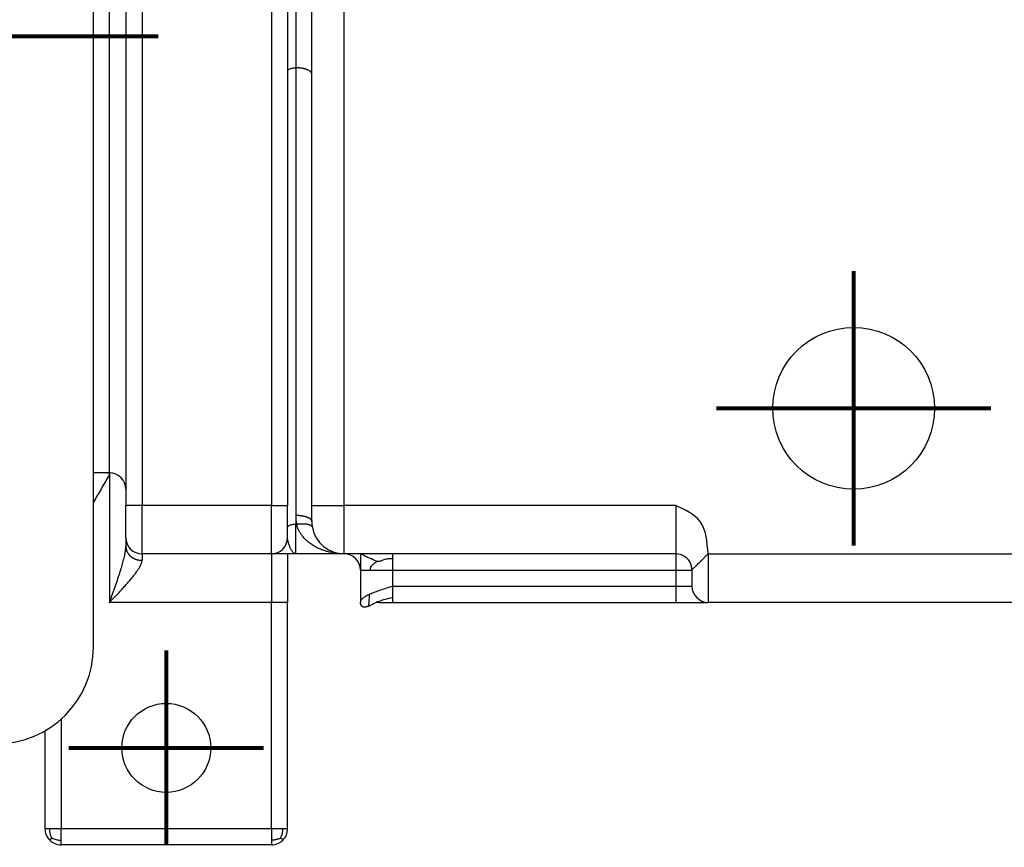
# Model space of a CAD drawing. Header units: inches. Extents: x -431 to 311, y -200 to 191.
# Tile 3 of 61: x -179 to -118, y -192 to -141. Entities that reach past the tile are written whole.
import ezdxf

# ---------------------------------------------------------------- set-up
doc = ezdxf.new("R2010")
doc.units = ezdxf.units.IN
doc.linetypes.add('DOT_CENTER', pattern=[14, 12, -1, 0, -1])
doc.layers.add('1', color=7, linetype='Continuous')

# ---------------------------------------------------------------- blocks, each defined once
blk = doc.blocks.new('001_G23_G27_BF_B3_20W_30W_Motor_1_1__1', base_point=(-311, -191.616))
at = {"color": 1, "linetype": 'Continuous'}
for p, q in [((-158.5, -170.616), (-158.5, -111.616)), ((-171, -112.616), (-171, -170.616)), ((-163, -112.616), (-163, -170.616)), ((-173, -168.616), (-173, -114.616)), ((-161.5, -139.672), (-161.5, -143.559)), ((-161.5, -143.559), (-161.5, -171.227)), ((-173, -168.687), (-173, -176.616)), ((-163, -170.616), (-171, -170.616)), ((-160.5, -170.616), (-158.5, -170.616)), ((-158.5, -173.616), (-158.5, -170.616)), ((-138, -170.616), (-158.5, -170.616)), ((-161.5, -171.227), (-161.5, -171.781)), ((-161.448, -171.781), (-161.5, -171.781)), ((-161.5, -173.616), (-161.5, -171.781)), ((-138, -173.616), (-138, -174.616)), ((-136, -173.616), (-136, -176.616)), ((-136, -173.616), (-117, -173.616)), ((-155.5, -175.616), (-155.5, -174.616)), ((-155.5, -174.616), (-138, -174.616)), ((-138, -174.616), (-137, -174.616)), ((-138, -174.616), (-138, -175.616)), ((-155.5, -175.616), (-138, -175.616)), ((-138, -175.616), (-138, -176.616)), ((-138, -175.616), (-137, -175.616)), ((-163, -176.616), (-173, -176.616)), ((-176, -183.838), (-176, -190.616))]:
    blk.add_line(p, q, dxfattribs=at)
at = {"color": 7, "linetype": 'Continuous'}
for p, q in [((-172, -113.616), (-172, -169.616)), ((-174, -168.616), (-174, -114.616)), ((-160.5, -143.947), (-160.5, -139.284)), ((-162, -139.478), (-162, -143.753)), ((-162, -143.753), (-162, -170.616)), ((-160.5, -170.616), (-160.5, -143.947)), ((-174, -179.366), (-174, -168.616)), ((-173, -168.616), (-174, -168.616)), ((-172, -169.616), (-172, -170.616)), ((-172, -172.616), (-172, -170.616)), ((-162, -171.976), (-162, -170.616)), ((-160.5, -171.616), (-160.5, -170.616)), ((-162, -172.616), (-162, -171.976)), ((-172, -172.616), (-172, -173.151)), ((-163, -173.616), (-171, -173.616)), ((-161.5, -173.616), (-163, -173.616)), ((-162, -173.616), (-162, -176.616)), ((-158.5, -173.616), (-161.5, -173.616)), ((-157.5, -173.616), (-158.5, -173.616)), ((-155.5, -173.616), (-157.5, -173.616)), ((-157.5, -173.616), (-157.5, -174.616)), ((-138, -173.616), (-155.5, -173.616)), ((-157.5, -174.616), (-157.5, -176.616)), ((-137, -174.616), (-137, -175.616)), ((-162, -190.616), (-162, -176.616)), ((-156.483, -176.616), (-156.497, -176.616)), ((-156.315, -176.616), (-156.483, -176.616)), ((-156.315, -176.616), (-155.5, -176.616)), ((-155.5, -176.616), (-138, -176.616)), ((-138, -176.616), (-136, -176.616)), ((-117, -176.616), (-136, -176.616)), ((-177, -184.562), (-177, -190.616)), ((-163, -191.616), (-176, -191.616))]:
    blk.add_line(p, q, dxfattribs=at)
for centre, radius in [((-127, -164.616), 5), ((-169.5, -185.616), 2.75)]:
    blk.add_circle(centre, radius, dxfattribs=at)
for centre, radius, start, end in [((-173, -169.616), 1, 0, 90), ((-158.5, -171.616), 2, 180, -169.34613), ((-158.5, -171.616), 2, -169.34613, -90), ((-171, -172.616), 1, -180, -90), ((-163, -172.616), 1, -90, 0), ((-158.5, -174.616), 1, 0, 90), ((-138, -174.616), 1, 21.16195, 90), ((-136, -175.616), 1, 180, -90), ((-180, -179.366), 6, -90, 0), ((-176, -190.616), 1, -180, -135), ((-163, -190.616), 1, -45, 0), ((-176, -190.616), 1, -135, -90), ((-163, -190.616), 1, -90, -45)]:
    blk.add_arc(centre, radius, start, end, dxfattribs=at)
at = {"color": 1, "linetype": 'Continuous'}
blk.add_arc((-158.5, -171.227), 3, -179.99993, -169.3462, dxfattribs=at)
for points, knots in [([(-162, -143.753), (-161.996, -143.735), (-161.986, -143.695), (-161.928, -143.649), (-161.849, -143.611), (-161.746, -143.582), (-161.627, -143.562), (-161.543, -143.56), (-161.5, -143.559)], [0, 0, 0, 0, 0.0531031, 0.1215987, 0.2106694, 0.3187296, 0.4408728, 0.5704516, 0.5704516, 0.5704516, 0.5704516]), ([(-160.5, -143.947), (-160.5, -143.944), (-160.5, -143.936), (-160.502, -143.924), (-160.504, -143.91), (-160.509, -143.895), (-160.515, -143.88), (-160.523, -143.865), (-160.532, -143.849), (-160.543, -143.834), (-160.556, -143.819), (-160.571, -143.803), (-160.59, -143.786), (-160.612, -143.768), (-160.637, -143.751), (-160.663, -143.734), (-160.693, -143.718), (-160.724, -143.702), (-160.758, -143.687), (-160.793, -143.672), (-160.831, -143.658), (-160.87, -143.645), (-160.911, -143.633), (-160.953, -143.622), (-160.996, -143.611), (-161.041, -143.602), (-161.086, -143.593), (-161.132, -143.586), (-161.178, -143.579), (-161.225, -143.574), (-161.271, -143.569), (-161.318, -143.565), (-161.364, -143.562), (-161.41, -143.56), (-161.455, -143.559), (-161.485, -143.559), (-161.5, -143.559)], [0, 0, 0, 0, 0.01128, 0.022746, 0.037808, 0.053383, 0.069586, 0.08653, 0.104322, 0.123056, 0.142817, 0.163676, 0.190119, 0.218285, 0.248219, 0.279936, 0.313427, 0.348658, 0.385568, 0.424078, 0.464087, 0.505476, 0.548113, 0.591851, 0.636536, 0.682005, 0.728091, 0.774627, 0.821443, 0.868377, 0.915268, 0.961965, 1.008323, 1.054208, 1.099498, 1.14408, 1.14408, 1.14408, 1.14408]), ([(-173, -168.687), (-173.005, -168.684), (-173.015, -168.678), (-173.031, -168.67), (-173.046, -168.661), (-173.062, -168.652), (-173.077, -168.643), (-173.093, -168.634), (-173.109, -168.625), (-173.119, -168.619), (-173.124, -168.616)], [0, 0, 0, 0, 0.0175815, 0.0352833, 0.0530981, 0.0710185, 0.0890367, 0.1071444, 0.1253333, 0.1435944, 0.1435944, 0.1435944, 0.1435944]), ([(-172.979, -168.616), (-172.983, -168.628), (-172.99, -168.652), (-172.997, -168.675), (-173, -168.687)], [0, 0, 0, 0, 0.03725252, 0.0745062, 0.0745062, 0.0745062, 0.0745062]), ([(-173, -168.687), (-173.012, -168.708), (-173.035, -168.749), (-173.214, -169.058), (-173.535, -169.615), (-173.845, -170.151), (-174, -170.419)], [0, 0, 0, 0, 0.070711, 0.141421, 1.070711, 2, 2, 2, 2]), ([(-171, -170.616), (-171.051, -170.616), (-171.151, -170.616), (-171.324, -170.616), (-171.509, -170.616), (-171.694, -170.616), (-171.839, -170.616), (-171.929, -170.616), (-171.977, -170.616), (-171.992, -170.616), (-172, -170.616)], [0, 0, 0, 0, 0.151842, 0.300163, 0.51853, 0.707107, 0.855059, 0.953888, 0.976944, 1, 1, 1, 1]), ([(-171, -173.616), (-171, -173.594), (-171, -173.55), (-171, -173.408), (-171, -173.137), (-171, -172.695), (-171, -172.13), (-171, -171.57), (-171, -171.055), (-171, -170.763), (-171, -170.616)], [0, 0, 0, 0, 0.065309, 0.130619, 0.427899, 0.878163, 1.455166, 2.124208, 2.557256, 3, 3, 3, 3]), ([(-163, -170.616), (-162.949, -170.616), (-162.849, -170.616), (-162.676, -170.616), (-162.491, -170.616), (-162.306, -170.616), (-162.161, -170.616), (-162.071, -170.616), (-162.023, -170.616), (-162.008, -170.616), (-162, -170.616)], [0, 0, 0, 0, 0.151842, 0.300163, 0.51853, 0.707107, 0.855059, 0.953888, 0.976944, 1, 1, 1, 1]), ([(-163, -173.616), (-163, -173.594), (-163, -173.55), (-163, -173.408), (-163, -173.137), (-163, -172.695), (-163, -172.13), (-163, -171.57), (-163, -171.055), (-163, -170.763), (-163, -170.616)], [0, 0, 0, 0, 0.065309, 0.130619, 0.427899, 0.878163, 1.455166, 2.124208, 2.557256, 3, 3, 3, 3]), ([(-138, -170.616), (-138, -170.763), (-138, -171.054), (-138, -171.427), (-138, -171.722), (-138, -171.943), (-138, -172.164), (-138, -172.429), (-138, -172.775), (-138, -173.137), (-138, -173.408), (-138, -173.551), (-138, -173.594), (-138, -173.616)], [0, 0, 0, 0, 0.441485, 0.873356, 1.120369, 1.326777, 1.534476, 1.785359, 2.12132, 2.572513, 2.870061, 2.93503, 3, 3, 3, 3]), ([(-136, -173.616), (-136.058, -172.872), (-136.167, -171.479), (-137.417, -170.89), (-138, -170.616)], [0, 0, 0, 0, 2.061986, 3.864927, 3.864927, 3.864927, 3.864927]), ([(-161.5, -171.227), (-161.485, -171.227), (-161.455, -171.227), (-161.41, -171.228), (-161.364, -171.23), (-161.318, -171.233), (-161.271, -171.237), (-161.225, -171.242), (-161.178, -171.247), (-161.132, -171.254), (-161.086, -171.262), (-161.041, -171.27), (-160.996, -171.28), (-160.953, -171.29), (-160.911, -171.301), (-160.87, -171.313), (-160.831, -171.326), (-160.793, -171.34), (-160.758, -171.355), (-160.724, -171.37), (-160.693, -171.386), (-160.663, -171.402), (-160.637, -171.419), (-160.612, -171.436), (-160.59, -171.454), (-160.571, -171.471), (-160.556, -171.487), (-160.543, -171.502), (-160.532, -171.517), (-160.523, -171.533), (-160.515, -171.548), (-160.509, -171.563), (-160.504, -171.578), (-160.502, -171.592), (-160.5, -171.604), (-160.5, -171.612), (-160.5, -171.616)], [0, 0, 0, 0, 0.044582, 0.089872, 0.135757, 0.182115, 0.228812, 0.275703, 0.322636, 0.369453, 0.415988, 0.462075, 0.507543, 0.552228, 0.595967, 0.638604, 0.679993, 0.720002, 0.758511, 0.795422, 0.830652, 0.864144, 0.895861, 0.925794, 0.95396, 0.980404, 1.001263, 1.021024, 1.039758, 1.05755, 1.074494, 1.090697, 1.106271, 1.121334, 1.1328, 1.14408, 1.14408, 1.14408, 1.14408]), ([(-162, -171.976), (-161.996, -171.958), (-161.986, -171.918), (-161.928, -171.872), (-161.849, -171.833), (-161.746, -171.804), (-161.627, -171.785), (-161.543, -171.783), (-161.5, -171.781)], [0, 0, 0, 0, 0.0531031, 0.1215987, 0.2106694, 0.3187296, 0.4408728, 0.5704516, 0.5704516, 0.5704516, 0.5704516]), ([(-161.448, -171.781), (-161.434, -171.779), (-161.406, -171.775), (-161.363, -171.769), (-161.32, -171.764), (-161.276, -171.76), (-161.232, -171.756), (-161.188, -171.754), (-161.144, -171.752), (-161.1, -171.751), (-161.057, -171.751), (-161.014, -171.752), (-160.972, -171.754), (-160.931, -171.757), (-160.89, -171.76), (-160.851, -171.765), (-160.814, -171.771), (-160.777, -171.778), (-160.743, -171.786), (-160.71, -171.795), (-160.679, -171.804), (-160.65, -171.815), (-160.623, -171.826), (-160.598, -171.838), (-160.575, -171.85), (-160.555, -171.863), (-160.538, -171.876), (-160.524, -171.888), (-160.511, -171.9), (-160.5, -171.913), (-160.49, -171.926), (-160.482, -171.939), (-160.475, -171.953), (-160.471, -171.965), (-160.467, -171.976), (-160.466, -171.982), (-160.466, -171.985)], [0, 0, 0, 0, 0.042767, 0.086037, 0.129704, 0.173655, 0.217766, 0.26191, 0.305951, 0.349751, 0.393166, 0.436054, 0.478273, 0.519681, 0.560144, 0.599535, 0.637733, 0.67463, 0.710132, 0.74416, 0.776649, 0.807557, 0.836859, 0.864553, 0.890659, 0.915221, 0.935032, 0.953822, 0.971661, 0.988628, 1.004817, 1.020329, 1.035271, 1.049756, 1.059436, 1.06899, 1.06899, 1.06899, 1.06899]), ([(-158.5, -173.616), (-158.646, -173.611), (-158.939, -173.602), (-159.262, -173.545), (-159.476, -173.494), (-159.58, -173.465), (-159.689, -173.432), (-159.792, -173.397), (-159.899, -173.357), (-160.005, -173.313), (-160.109, -173.265), (-160.254, -173.193), (-160.447, -173.082), (-160.644, -172.944), (-160.795, -172.816), (-160.899, -172.719), (-160.997, -172.615), (-161.104, -172.487), (-161.21, -172.337), (-161.29, -172.196), (-161.347, -172.078), (-161.385, -171.985), (-161.42, -171.885), (-161.439, -171.818), (-161.448, -171.781)], [0, 0, 0, 0, 0.438778, 0.877429, 0.980675, 1.098451, 1.201912, 1.320594, 1.425545, 1.544171, 1.665423, 1.769554, 2.029631, 2.332062, 2.49071, 2.621459, 2.759147, 2.918541, 3.12133, 3.309653, 3.405845, 3.513242, 3.610978, 3.723164, 3.723164, 3.723164, 3.723164]), ([(-161.5, -173.616), (-161.514, -173.614), (-161.542, -173.612), (-161.583, -173.593), (-161.624, -173.564), (-161.663, -173.526), (-161.702, -173.477), (-161.739, -173.422), (-161.777, -173.356), (-161.814, -173.284), (-161.85, -173.204), (-161.882, -173.127), (-161.913, -173.043), (-161.933, -172.979), (-161.947, -172.932), (-161.953, -172.91), (-161.959, -172.888), (-161.966, -172.861), (-161.974, -172.825), (-161.983, -172.785), (-161.99, -172.742), (-161.995, -172.701), (-161.999, -172.658), (-162, -172.63), (-162, -172.616)], [0, 0, 0, 0, 0.041324, 0.085035, 0.13337, 0.189962, 0.248566, 0.321882, 0.387532, 0.478135, 0.564001, 0.651193, 0.728028, 0.831395, 0.852523, 0.876373, 0.898591, 0.920586, 0.961982, 1.006755, 1.045342, 1.091076, 1.13077, 1.174949, 1.174949, 1.174949, 1.174949]), ([(-173, -176.616), (-172.976, -176.547), (-172.922, -176.395), (-172.842, -176.167), (-172.759, -175.933), (-172.653, -175.627), (-172.524, -175.252), (-172.383, -174.822), (-172.26, -174.428), (-172.172, -174.119), (-172.112, -173.883), (-172.078, -173.736), (-172.054, -173.62), (-172.039, -173.539), (-172.026, -173.456), (-172.015, -173.38), (-172.008, -173.313), (-172.004, -173.258), (-172.001, -173.206), (-172, -173.17), (-172, -173.151)], [0, 0, 0, 0, 0.218079, 0.483125, 0.724614, 0.964678, 1.452908, 1.915091, 2.32336, 2.690144, 2.877579, 3.056202, 3.142509, 3.230219, 3.303895, 3.394984, 3.459649, 3.507701, 3.560246, 3.615831, 3.615831, 3.615831, 3.615831]), ([(-172, -173.151), (-172, -173.164), (-171.999, -173.19), (-171.996, -173.229), (-171.991, -173.269), (-171.984, -173.309), (-171.974, -173.35), (-171.962, -173.39), (-171.947, -173.43), (-171.93, -173.471), (-171.911, -173.51), (-171.892, -173.543), (-171.876, -173.569), (-171.864, -173.588), (-171.851, -173.607), (-171.837, -173.625), (-171.823, -173.644), (-171.808, -173.662), (-171.792, -173.68), (-171.776, -173.697), (-171.76, -173.715), (-171.743, -173.731), (-171.725, -173.748), (-171.707, -173.764), (-171.689, -173.78), (-171.67, -173.795), (-171.65, -173.81), (-171.63, -173.824), (-171.61, -173.838), (-171.589, -173.851), (-171.569, -173.864), (-171.54, -173.88), (-171.504, -173.9), (-171.459, -173.921), (-171.414, -173.94), (-171.368, -173.957), (-171.322, -173.972), (-171.275, -173.984), (-171.229, -173.995), (-171.182, -174.003), (-171.136, -174.01), (-171.09, -174.014), (-171.045, -174.017), (-171.015, -174.017), (-171, -174.017)], [0, 0, 0, 0, 0.03862, 0.077948, 0.117987, 0.158741, 0.200214, 0.242402, 0.285302, 0.328905, 0.373197, 0.418161, 0.440888, 0.463774, 0.486814, 0.510003, 0.533337, 0.556809, 0.580415, 0.604147, 0.628, 0.651966, 0.676038, 0.700207, 0.724466, 0.748806, 0.773218, 0.797693, 0.82222, 0.846792, 0.871396, 0.896024, 0.945303, 0.994549, 1.043677, 1.092602, 1.14124, 1.18951, 1.237333, 1.284637, 1.331352, 1.377414, 1.422765, 1.467354, 1.467354, 1.467354, 1.467354]), ([(-173, -176.616), (-172.974, -176.587), (-172.92, -176.531), (-172.84, -176.445), (-172.759, -176.359), (-172.652, -176.246), (-172.519, -176.104), (-172.342, -175.913), (-172.15, -175.704), (-171.948, -175.479), (-171.761, -175.264), (-171.592, -175.062), (-171.443, -174.874), (-171.314, -174.7), (-171.222, -174.564), (-171.162, -174.466), (-171.132, -174.412), (-171.11, -174.372), (-171.097, -174.345), (-171.086, -174.324), (-171.079, -174.309), (-171.072, -174.293), (-171.058, -174.261), (-171.04, -174.215), (-171.02, -174.154), (-171.007, -174.099), (-171.002, -174.057), (-171, -174.031), (-171, -174.022), (-171, -174.017)], [0, 0, 0, 0, 0.115593, 0.234816, 0.351323, 0.469238, 0.703213, 0.935255, 1.250794, 1.553899, 1.841856, 2.104137, 2.344091, 2.561195, 2.755074, 2.837572, 2.905063, 2.938731, 2.976284, 2.993658, 3.010854, 3.025668, 3.044752, 3.118125, 3.17305, 3.235389, 3.287239, 3.300833, 3.314205, 3.314205, 3.314205, 3.314205]), ([(-171, -173.616), (-171, -173.633), (-171, -173.667), (-171, -173.743), (-171, -173.86), (-171, -173.96), (-171, -174.017)], [0, 0, 0, 0, 0.0511127, 0.1022254, 0.2283635, 0.4019237, 0.4019237, 0.4019237, 0.4019237]), ([(-163, -173.616), (-163, -173.637), (-163, -173.681), (-163, -173.823), (-163, -174.094), (-163, -174.536), (-163, -175.101), (-163, -175.661), (-163, -176.176), (-163, -176.468), (-163, -176.616)], [0, 0, 0, 0, 0.065306, 0.130612, 0.427887, 0.878147, 1.455147, 2.124187, 2.557245, 3, 3, 3, 3]), ([(-156.501, -174.079), (-156.644, -174.014), (-156.978, -173.863), (-157.31, -173.706), (-157.5, -173.616)], [0, 0, 0, 0, 0.46917, 1.10084, 1.10084, 1.10084, 1.10084]), ([(-156.501, -174.079), (-156.526, -174.109), (-156.586, -174.181), (-156.716, -174.271), (-156.866, -174.403), (-156.897, -174.542), (-156.914, -174.616)], [0, 0, 0, 0, 0.1172772, 0.2791377, 0.4749843, 0.6950623, 0.6950623, 0.6950623, 0.6950623]), ([(-156.501, -174.079), (-156.459, -174.077), (-156.378, -174.074), (-156.268, -174.056), (-156.173, -174.025), (-156.083, -173.982), (-155.963, -173.939), (-155.765, -173.91), (-155.603, -173.909), (-155.5, -173.908)], [0, 0, 0, 0, 0.1283, 0.240495, 0.335335, 0.426147, 0.538665, 0.716662, 1.024569, 1.024569, 1.024569, 1.024569]), ([(-155.5, -173.908), (-155.5, -173.867), (-155.5, -173.795), (-155.5, -173.71), (-155.5, -173.654), (-155.5, -173.628), (-155.5, -173.616)], [0, 0, 0, 0, 0.1243628, 0.2167728, 0.254833, 0.2928932, 0.2928932, 0.2928932, 0.2928932]), ([(-155.5, -174.616), (-155.5, -174.55), (-155.5, -174.423), (-155.5, -174.238), (-155.5, -174.067), (-155.5, -173.959), (-155.5, -173.908)], [0, 0, 0, 0, 0.1950903, 0.3826835, 0.5555702, 0.7071068, 0.7071068, 0.7071068, 0.7071068]), ([(-137, -174.616), (-136.997, -174.61), (-136.989, -174.593), (-136.961, -174.565), (-136.919, -174.522), (-136.861, -174.466), (-136.789, -174.396), (-136.703, -174.312), (-136.605, -174.217), (-136.497, -174.11), (-136.38, -173.995), (-136.257, -173.872), (-136.13, -173.745), (-136.044, -173.659), (-136, -173.616)], [0, 0, 0, 0, 0.018349, 0.057091, 0.117092, 0.198142, 0.299448, 0.419714, 0.557188, 0.709698, 0.874707, 1.04937, 1.230605, 1.415168, 1.415168, 1.415168, 1.415168]), ([(-157.5, -174.616), (-157.485, -174.616), (-157.456, -174.616), (-157.425, -174.616), (-157.407, -174.616), (-157.402, -174.616), (-157.397, -174.616), (-157.392, -174.616), (-157.387, -174.616), (-157.382, -174.616), (-157.376, -174.616), (-157.37, -174.616), (-157.365, -174.616), (-157.359, -174.616), (-157.353, -174.616), (-157.347, -174.616), (-157.341, -174.616), (-157.334, -174.616), (-157.328, -174.616), (-157.321, -174.616), (-157.315, -174.616), (-157.308, -174.616), (-157.301, -174.616), (-157.294, -174.616), (-157.287, -174.616), (-157.28, -174.616), (-157.272, -174.616), (-157.265, -174.616), (-157.257, -174.616), (-157.25, -174.616), (-157.242, -174.616), (-157.234, -174.616), (-157.226, -174.616), (-157.218, -174.616), (-157.21, -174.616), (-157.201, -174.616), (-157.193, -174.616), (-157.184, -174.616), (-157.176, -174.616), (-157.167, -174.616), (-157.158, -174.616), (-157.149, -174.616), (-157.14, -174.616), (-157.131, -174.616), (-157.122, -174.616), (-157.112, -174.616), (-157.103, -174.616), (-157.093, -174.616), (-157.083, -174.616), (-157.074, -174.616), (-157.064, -174.616), (-157.054, -174.616), (-157.043, -174.616), (-157.033, -174.616), (-157.023, -174.616), (-157.013, -174.616), (-157.002, -174.616), (-156.991, -174.616), (-156.981, -174.616), (-156.97, -174.616), (-156.959, -174.616), (-156.948, -174.616), (-156.937, -174.616), (-156.926, -174.616), (-156.918, -174.616), (-156.914, -174.616), (-156.914, -174.616), (-156.914, -174.616)], [0, 0, 0, 0, 0.044006, 0.0880119, 0.0927857, 0.0976801, 0.1026946, 0.107829, 0.1130828, 0.1184556, 0.123947, 0.1295567, 0.1352842, 0.1411291, 0.1470911, 0.1531697, 0.1593646, 0.1656754, 0.1721016, 0.1786429, 0.1852989, 0.1920691, 0.1989533, 0.2059509, 0.2130616, 0.220285, 0.2276207, 0.2350684, 0.2426275, 0.2502978, 0.2580788, 0.2659701, 0.2739714, 0.2820822, 0.2903022, 0.2986309, 0.3070679, 0.3156129, 0.3242655, 0.3330253, 0.3418918, 0.3508647, 0.3599436, 0.3691281, 0.3784178, 0.3878122, 0.3973111, 0.406914, 0.4166205, 0.4264303, 0.4363428, 0.4463578, 0.4564748, 0.4666935, 0.4770134, 0.4874342, 0.4979554, 0.5085767, 0.5192976, 0.5301178, 0.5410369, 0.5520545, 0.5631701, 0.5743835, 0.5856941, 0.5857403, 0.5857865, 0.5857865, 0.5857865, 0.5857865]), ([(-156.914, -174.616), (-156.787, -174.616), (-156.511, -174.616), (-156.138, -174.616), (-155.795, -174.616), (-155.599, -174.616), (-155.5, -174.616)], [0, 0, 0, 0, 0.383116, 0.827192, 1.117416, 1.414214, 1.414214, 1.414214, 1.414214]), ([(-155.5, -175.616), (-155.63, -175.657), (-155.886, -175.738), (-156.256, -175.861), (-156.599, -175.982), (-156.813, -176.073), (-156.914, -176.116)], [0, 0, 0, 0, 0.408975, 0.805176, 1.170982, 1.500689, 1.500689, 1.500689, 1.500689]), ([(-155.5, -176.323), (-155.5, -176.272), (-155.5, -176.164), (-155.5, -175.993), (-155.5, -175.808), (-155.5, -175.681), (-155.5, -175.616)], [0, 0, 0, 0, 0.1515365, 0.3244233, 0.5120164, 0.7071068, 0.7071068, 0.7071068, 0.7071068]), ([(-156.914, -176.116), (-156.998, -176.155), (-157.15, -176.226), (-157.335, -176.348), (-157.469, -176.472), (-157.491, -176.572), (-157.5, -176.616)], [0, 0, 0, 0, 0.2766314, 0.5014889, 0.6700013, 0.8013057, 0.8013057, 0.8013057, 0.8013057]), ([(-157.008, -176.86), (-157.001, -176.852), (-156.979, -176.823), (-156.972, -176.748), (-156.958, -176.643), (-156.952, -176.507), (-156.945, -176.362), (-156.94, -176.229), (-156.922, -176.149), (-156.914, -176.116)], [0, 0, 0, 0, 0.0332722, 0.1057909, 0.2170363, 0.3576115, 0.5108895, 0.6534433, 0.7561818, 0.7561818, 0.7561818, 0.7561818]), ([(-156.412, -176.578), (-156.254, -176.518), (-155.958, -176.404), (-155.646, -176.349), (-155.5, -176.323)], [0, 0, 0, 0, 0.5044272, 0.9485023, 0.9485023, 0.9485023, 0.9485023]), ([(-155.5, -176.616), (-155.5, -176.603), (-155.5, -176.577), (-155.5, -176.521), (-155.5, -176.436), (-155.5, -176.364), (-155.5, -176.323)], [0, 0, 0, 0, 0.0380602, 0.0761205, 0.1685304, 0.2928932, 0.2928932, 0.2928932, 0.2928932]), ([(-162, -176.616), (-162.008, -176.616), (-162.023, -176.616), (-162.071, -176.616), (-162.161, -176.616), (-162.306, -176.616), (-162.491, -176.616), (-162.676, -176.616), (-162.849, -176.616), (-162.949, -176.616), (-163, -176.616)], [0, 0, 0, 0, 0.023056, 0.046112, 0.144941, 0.292893, 0.48147, 0.699837, 0.848158, 1, 1, 1, 1]), ([(-156.453, -176.596), (-156.449, -176.597), (-156.441, -176.598), (-156.413, -176.604), (-156.371, -176.612), (-156.333, -176.614), (-156.315, -176.616)], [0, 0, 0, 0, 0.013104, 0.0260329, 0.0851986, 0.1397652, 0.1397652, 0.1397652, 0.1397652]), ([(-176.707, -190.616), (-176.745, -190.616), (-176.818, -190.616), (-176.902, -190.616), (-176.962, -190.616), (-176.987, -190.616), (-177, -190.616)], [0, 0, 0, 0, 0.1144772, 0.2167728, 0.254833, 0.2928932, 0.2928932, 0.2928932, 0.2928932]), ([(-176.58, -191.19), (-176.593, -191.16), (-176.621, -191.101), (-176.653, -191.009), (-176.679, -190.918), (-176.697, -190.824), (-176.706, -190.723), (-176.707, -190.653), (-176.707, -190.616)], [0, 0, 0, 0, 0.0983206, 0.1959398, 0.2904779, 0.3836843, 0.4815666, 0.5942252, 0.5942252, 0.5942252, 0.5942252]), ([(-176, -190.616), (-176.065, -190.616), (-176.193, -190.616), (-176.376, -190.616), (-176.547, -190.616), (-176.655, -190.616), (-176.707, -190.616)], [0, 0, 0, 0, 0.1950903, 0.3826835, 0.5502104, 0.7071068, 0.7071068, 0.7071068, 0.7071068]), ([(-176, -191.323), (-176, -191.28), (-176, -191.207), (-176, -191.094), (-176, -190.963), (-176, -190.801), (-176, -190.678), (-176, -190.616)], [0, 0, 0, 0, 0.127286, 0.2204015, 0.3390121, 0.5197412, 0.7071067, 0.7071067, 0.7071067, 0.7071067]), ([(-162.293, -190.616), (-162.334, -190.616), (-162.406, -190.616), (-162.519, -190.616), (-162.652, -190.616), (-162.815, -190.616), (-162.938, -190.616), (-163, -190.616)], [0, 0, 0, 0, 0.1220426, 0.2184107, 0.3390121, 0.5197412, 0.7071067, 0.7071067, 0.7071067, 0.7071067]), ([(-163, -190.616), (-163, -190.678), (-163, -190.801), (-163, -190.984), (-163, -191.157), (-163, -191.27), (-163, -191.323)], [0, 0, 0, 0, 0.1873655, 0.3680946, 0.5490093, 0.7071067, 0.7071067, 0.7071067, 0.7071067]), ([(-162.423, -191.192), (-162.384, -191.102), (-162.305, -190.918), (-162.297, -190.718), (-162.293, -190.616)], [0, 0, 0, 0, 0.2915971, 0.596014, 0.596014, 0.596014, 0.596014]), ([(-162, -190.616), (-162.012, -190.616), (-162.035, -190.616), (-162.09, -190.616), (-162.176, -190.616), (-162.25, -190.616), (-162.293, -190.616)], [0, 0, 0, 0, 0.0351058, 0.0702117, 0.164184, 0.2928933, 0.2928933, 0.2928933, 0.2928933]), ([(-176.58, -191.19), (-176.587, -191.198), (-176.602, -191.213), (-176.622, -191.234), (-176.64, -191.253), (-176.657, -191.27), (-176.671, -191.284), (-176.682, -191.296), (-176.692, -191.306), (-176.699, -191.313), (-176.703, -191.318), (-176.706, -191.321), (-176.707, -191.322), (-176.707, -191.323)], [0, 0, 0, 0, 0.0322738, 0.0618857, 0.0885313, 0.1119831, 0.1320908, 0.148781, 0.1620574, 0.1720006, 0.1787687, 0.1826002, 0.1838471, 0.1838471, 0.1838471, 0.1838471]), ([(-176.58, -191.19), (-176.491, -191.229), (-176.307, -191.31), (-176.105, -191.318), (-176, -191.323)], [0, 0, 0, 0, 0.2874537, 0.5994379, 0.5994379, 0.5994379, 0.5994379]), ([(-176, -191.616), (-176, -191.604), (-176, -191.58), (-176, -191.526), (-176, -191.44), (-176, -191.366), (-176, -191.323)], [0, 0, 0, 0, 0.0351058, 0.0702117, 0.164184, 0.2928933, 0.2928933, 0.2928933, 0.2928933]), ([(-162.423, -191.192), (-162.453, -191.206), (-162.512, -191.234), (-162.604, -191.267), (-162.696, -191.293), (-162.791, -191.312), (-162.892, -191.322), (-162.962, -191.322), (-163, -191.323)], [0, 0, 0, 0, 0.0986906, 0.1968734, 0.292088, 0.3859632, 0.484361, 0.597227, 0.597227, 0.597227, 0.597227]), ([(-163, -191.323), (-163, -191.366), (-163, -191.44), (-163, -191.526), (-163, -191.58), (-163, -191.604), (-163, -191.616)], [0, 0, 0, 0, 0.1287093, 0.2226816, 0.2577875, 0.2928933, 0.2928933, 0.2928933, 0.2928933]), ([(-162.423, -191.192), (-162.404, -191.212), (-162.37, -191.245), (-162.332, -191.284), (-162.308, -191.308), (-162.298, -191.318), (-162.293, -191.323)], [0, 0, 0, 0, 0.0813206, 0.14234, 0.163184, 0.184028, 0.184028, 0.184028, 0.184028])]:
    blk.add_open_spline(points, degree=3, knots=knots, dxfattribs=at)
at = {"color": 7, "linetype": 'Continuous'}
for points, knots in [([(-137, -174.616), (-137, -174.607), (-137, -174.589), (-137.002, -174.558), (-137.005, -174.52), (-137.011, -174.477), (-137.019, -174.433), (-137.029, -174.382), (-137.043, -174.327), (-137.058, -174.281), (-137.067, -174.256), (-137.07, -174.248), (-137.072, -174.244)], [0, 0, 0, 0, 0.0269419, 0.0534766, 0.0908638, 0.1436866, 0.1832526, 0.2244028, 0.2995948, 0.3546859, 0.3667336, 0.3798916, 0.3798916, 0.3798916, 0.3798916]), ([(-157.008, -176.86), (-157.01, -176.861), (-157.015, -176.863), (-157.023, -176.865), (-157.03, -176.868), (-157.037, -176.87), (-157.045, -176.873), (-157.052, -176.875), (-157.059, -176.877), (-157.066, -176.88), (-157.074, -176.882), (-157.081, -176.884), (-157.088, -176.887), (-157.095, -176.889), (-157.102, -176.891), (-157.109, -176.893), (-157.115, -176.895), (-157.121, -176.897), (-157.126, -176.898), (-157.13, -176.899), (-157.135, -176.9), (-157.14, -176.902), (-157.145, -176.903), (-157.149, -176.904), (-157.154, -176.905), (-157.159, -176.906), (-157.163, -176.907), (-157.168, -176.908), (-157.173, -176.909), (-157.177, -176.91), (-157.182, -176.911), (-157.186, -176.912), (-157.191, -176.912), (-157.196, -176.913), (-157.2, -176.914), (-157.205, -176.914), (-157.209, -176.915), (-157.214, -176.915), (-157.218, -176.916), (-157.223, -176.916), (-157.227, -176.916), (-157.231, -176.917), (-157.235, -176.917), (-157.238, -176.917), (-157.242, -176.917), (-157.246, -176.917), (-157.249, -176.917), (-157.253, -176.917), (-157.257, -176.917), (-157.26, -176.916), (-157.264, -176.916), (-157.267, -176.916), (-157.271, -176.916), (-157.274, -176.915), (-157.278, -176.915), (-157.281, -176.914), (-157.285, -176.914), (-157.288, -176.913), (-157.292, -176.913), (-157.295, -176.912), (-157.299, -176.911), (-157.302, -176.91), (-157.305, -176.909), (-157.309, -176.908), (-157.312, -176.907), (-157.315, -176.906), (-157.319, -176.905), (-157.322, -176.904), (-157.325, -176.903), (-157.329, -176.902), (-157.332, -176.9), (-157.335, -176.899), (-157.338, -176.897), (-157.342, -176.896), (-157.345, -176.894), (-157.348, -176.892), (-157.351, -176.891), (-157.354, -176.889), (-157.357, -176.887), (-157.361, -176.885), (-157.364, -176.883), (-157.367, -176.881), (-157.37, -176.879), (-157.373, -176.877), (-157.376, -176.875), (-157.378, -176.873), (-157.381, -176.871), (-157.382, -176.87), (-157.384, -176.869), (-157.385, -176.867), (-157.387, -176.866), (-157.389, -176.865), (-157.39, -176.863), (-157.392, -176.862), (-157.394, -176.86), (-157.396, -176.858), (-157.397, -176.857), (-157.399, -176.855), (-157.401, -176.853), (-157.403, -176.851), (-157.405, -176.849), (-157.407, -176.848), (-157.409, -176.846), (-157.411, -176.843), (-157.413, -176.841), (-157.415, -176.839), (-157.417, -176.837), (-157.419, -176.835), (-157.421, -176.832), (-157.423, -176.83), (-157.425, -176.827), (-157.428, -176.824), (-157.43, -176.821), (-157.433, -176.818), (-157.435, -176.815), (-157.437, -176.812), (-157.439, -176.809), (-157.441, -176.806), (-157.443, -176.804), (-157.444, -176.802), (-157.445, -176.801), (-157.446, -176.799), (-157.447, -176.798), (-157.448, -176.796), (-157.449, -176.795), (-157.45, -176.793), (-157.452, -176.791), (-157.453, -176.79), (-157.454, -176.788), (-157.455, -176.786), (-157.456, -176.784), (-157.457, -176.782), (-157.459, -176.78), (-157.46, -176.778), (-157.461, -176.776), (-157.463, -176.773), (-157.464, -176.771), (-157.465, -176.769), (-157.466, -176.767), (-157.468, -176.764), (-157.469, -176.762), (-157.47, -176.76), (-157.471, -176.758), (-157.472, -176.756), (-157.473, -176.754), (-157.474, -176.752), (-157.475, -176.75), (-157.476, -176.749), (-157.476, -176.747), (-157.477, -176.745), (-157.478, -176.744), (-157.479, -176.742), (-157.479, -176.741), (-157.48, -176.739), (-157.481, -176.737), (-157.482, -176.735), (-157.483, -176.732), (-157.484, -176.729), (-157.486, -176.726), (-157.487, -176.723), (-157.488, -176.72), (-157.489, -176.717), (-157.49, -176.715), (-157.49, -176.712), (-157.491, -176.709), (-157.492, -176.707), (-157.493, -176.704), (-157.494, -176.701), (-157.494, -176.698), (-157.495, -176.695), (-157.496, -176.692), (-157.496, -176.69), (-157.497, -176.687), (-157.498, -176.684), (-157.498, -176.682), (-157.498, -176.679), (-157.499, -176.676), (-157.499, -176.674), (-157.499, -176.672), (-157.5, -176.669), (-157.5, -176.667), (-157.5, -176.665), (-157.5, -176.663), (-157.5, -176.662), (-157.5, -176.66), (-157.501, -176.658), (-157.501, -176.657), (-157.501, -176.655), (-157.501, -176.653), (-157.501, -176.652), (-157.501, -176.65), (-157.501, -176.649), (-157.501, -176.648), (-157.501, -176.646), (-157.501, -176.645), (-157.501, -176.644), (-157.501, -176.642), (-157.501, -176.641), (-157.501, -176.639), (-157.501, -176.637), (-157.501, -176.635), (-157.5, -176.633), (-157.5, -176.63), (-157.5, -176.629), (-157.5, -176.627), (-157.5, -176.626), (-157.5, -176.625), (-157.5, -176.624), (-157.5, -176.623), (-157.5, -176.622), (-157.5, -176.621), (-157.5, -176.62), (-157.5, -176.62), (-157.5, -176.619), (-157.5, -176.619), (-157.5, -176.618), (-157.5, -176.618), (-157.5, -176.618), (-157.5, -176.618), (-157.5, -176.618), (-157.5, -176.618), (-157.5, -176.617), (-157.5, -176.617), (-157.5, -176.617), (-157.5, -176.617), (-157.5, -176.617)], [0, 0, 0, 0, 0.0078108, 0.0155924, 0.023344, 0.0310644, 0.0387529, 0.0464083, 0.0540297, 0.0616163, 0.069167, 0.0766811, 0.0841577, 0.091596, 0.0989953, 0.1063551, 0.1136747, 0.1186121, 0.1235334, 0.128438, 0.1333255, 0.1381956, 0.1430478, 0.1478818, 0.1526972, 0.1574939, 0.1622715, 0.1670299, 0.1717689, 0.1764884, 0.1811883, 0.1858685, 0.1905292, 0.1951703, 0.1997921, 0.2043947, 0.2089783, 0.2135432, 0.2180899, 0.2226188, 0.2271304, 0.2308394, 0.23453, 0.2382029, 0.2418587, 0.2454981, 0.2491219, 0.2527306, 0.2563252, 0.2599064, 0.2634749, 0.2670318, 0.2705778, 0.2741139, 0.2776411, 0.2811604, 0.2846727, 0.2881791, 0.2916807, 0.2951786, 0.298674, 0.302168, 0.3056618, 0.3091567, 0.3126538, 0.3161546, 0.3196602, 0.3231721, 0.3266915, 0.3302199, 0.3337586, 0.337309, 0.3408872, 0.3444721, 0.3480653, 0.3516681, 0.3552821, 0.3589088, 0.3625495, 0.3662059, 0.3698792, 0.373571, 0.3772827, 0.3810155, 0.384771, 0.3885505, 0.3905194, 0.3925366, 0.3946021, 0.3967163, 0.3988794, 0.4010916, 0.4033532, 0.4056646, 0.4080261, 0.4104379, 0.4129005, 0.4154141, 0.4179792, 0.4205961, 0.4232653, 0.4259871, 0.4287621, 0.4315906, 0.4344731, 0.43741, 0.440402, 0.4434494, 0.4465528, 0.4497127, 0.4536461, 0.457539, 0.4613883, 0.4651906, 0.4689427, 0.4726414, 0.476283, 0.4798644, 0.4833819, 0.4849542, 0.4865999, 0.4883171, 0.490104, 0.4919587, 0.4938795, 0.4958645, 0.4979119, 0.5000199, 0.5021866, 0.5044105, 0.5066896, 0.5090222, 0.5114065, 0.5138409, 0.5163236, 0.5188529, 0.5215309, 0.5241492, 0.5267073, 0.5292049, 0.5316416, 0.5340169, 0.5363304, 0.5385816, 0.5407701, 0.5428954, 0.5449571, 0.5469547, 0.5488876, 0.5507553, 0.5525574, 0.5542933, 0.5559624, 0.5575642, 0.5590982, 0.5624083, 0.5656497, 0.5688232, 0.5719299, 0.5749708, 0.5779468, 0.5808588, 0.5837079, 0.5864948, 0.5892205, 0.5918857, 0.5944914, 0.5976753, 0.6007844, 0.6038196, 0.6067818, 0.6096719, 0.6124906, 0.6152388, 0.6179172, 0.6205264, 0.6230671, 0.6255397, 0.6279449, 0.6302831, 0.6325547, 0.6343762, 0.6361367, 0.6378366, 0.6394765, 0.6410565, 0.643001, 0.6449172, 0.6468112, 0.6480248, 0.6492677, 0.650544, 0.6518578, 0.6532129, 0.6546136, 0.6559977, 0.6574295, 0.658912, 0.6604481, 0.6626743, 0.6649019, 0.6671146, 0.6692963, 0.6714308, 0.6724984, 0.6735448, 0.674566, 0.6755581, 0.6765172, 0.6774392, 0.6783202, 0.6791563, 0.6799435, 0.6806778, 0.6809919, 0.6813294, 0.6816744, 0.6817217, 0.6818108, 0.6819298, 0.6820666, 0.6822093, 0.6823459, 0.6823705, 0.6823951, 0.6823951, 0.6823951, 0.6823951]), ([(-157.5, -176.617), (-157.5, -176.617), (-157.5, -176.617), (-157.5, -176.617), (-157.5, -176.617), (-157.5, -176.616), (-157.5, -176.616), (-157.5, -176.616)], [0, 0, 0, 0, 0.000087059, 0.000174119, 0.000595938, 0.001129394, 0.001739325, 0.001739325, 0.001739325, 0.001739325]), ([(-156.412, -176.578), (-156.413, -176.578), (-156.416, -176.58), (-156.423, -176.582), (-156.432, -176.586), (-156.449, -176.594), (-156.469, -176.603), (-156.497, -176.616), (-156.527, -176.63), (-156.579, -176.656), (-156.651, -176.692), (-156.736, -176.737), (-156.815, -176.777), (-156.885, -176.811), (-156.948, -176.839), (-156.989, -176.854), (-157.008, -176.86)], [0, 0, 0, 0, 0.0047917, 0.0087324, 0.0230215, 0.0348264, 0.0641252, 0.0903204, 0.1265758, 0.1628786, 0.2652718, 0.3670592, 0.4518456, 0.5313451, 0.5993393, 0.6604568, 0.6604568, 0.6604568, 0.6604568]), ([(-156.483, -176.616), (-156.485, -176.616), (-156.49, -176.615), (-156.494, -176.615), (-156.496, -176.615)], [0, 0, 0, 0, 0.00648442, 0.01324002, 0.01324002, 0.01324002, 0.01324002]), ([(-156.409, -176.577), (-156.409, -176.577), (-156.409, -176.577), (-156.41, -176.577), (-156.411, -176.577), (-156.411, -176.578), (-156.412, -176.578)], [0, 0, 0, 0, 0.000297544, 0.000595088, 0.001435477, 0.002633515, 0.002633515, 0.002633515, 0.002633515])]:
    blk.add_open_spline(points, degree=3, knots=knots, dxfattribs=at)
at = {"color": 1, "linetype": 'Continuous'}
for points in [[(-163, -190.616), (-163, -189.449), (-163, -187.116), (-163, -183.616), (-163, -180.116), (-163, -177.782), (-163, -176.616)], [(-163, -190.616), (-164.083, -190.616), (-166.25, -190.616), (-169.5, -190.616), (-172.75, -190.616), (-174.917, -190.616), (-176, -190.616)]]:
    blk.add_open_spline(points, degree=3, dxfattribs=at)
at = {"layer": '1', "color": 30, "linetype": 'DOT_CENTER', "const_width": 0.25}
for points in [[(-177, -141.616), (-302, -141.616)], [(-170, -141.616), (-177, -141.616)], [(-127, -156.116), (-127, -173.116)], [(-118.5, -164.616), (-135.5, -164.616)], [(-169.5, -179.591), (-169.5, -191.641)], [(-163.475, -185.616), (-175.525, -185.616)]]:
    blk.add_lwpolyline(points, dxfattribs=at)
blk = doc.blocks.new('Drfsicht1', base_point=(-190.5, -141.616))
blk.add_blockref('001_G23_G27_BF_B3_20W_30W_Motor_1_1__1', (-311, -191.616))

msp = doc.modelspace()

# ---------------------------------------------------------------- block references
msp.add_blockref('Drfsicht1', (-190.5, -141.616))

doc.saveas('drawing.dxf')
